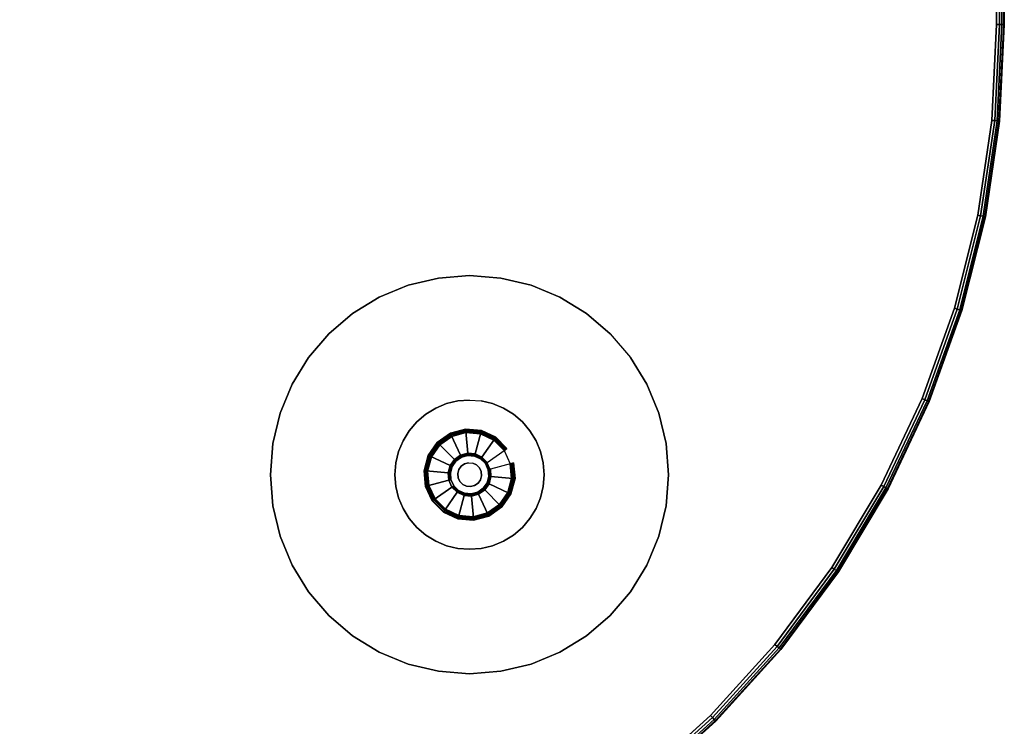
# Model space of a CAD drawing. Header units: inches. Extents: x 159 to 1116, y 667 to 1015.
# Tile 43 of 66: x 957 to 972, y 720 to 730. Entities that reach past the tile are written whole.
import ezdxf
from ezdxf.enums import TextEntityAlignment as Align

# ---------------------------------------------------------------- set-up
doc = ezdxf.new("R2010")
doc.units = ezdxf.units.IN
doc.header["$MEASUREMENT"] = 0
for name, color, linetype in [('A-FURN-3-JIVE-TABLE-LEG-BASE', 253, 'Continuous'), ('A-FURN-3-JIVE-TABLE-LEG-BASE-PLATE', 253, 'Continuous'), ('A-FURN-3-JIVE-TABLE-LEG-GLIDE', 251, 'Continuous'), ('A-FURN-3-JIVE-TABLE-LEG-GLIDE-STEM', 251, 'Continuous'), ('A-FURN-3-JIVE-TABLE-LEG-GLIDE-TRIM', 251, 'Continuous'), ('A-FURN-3-JIVE-TABLE-TOP-EDGE', 252, 'Continuous'), ('A-FURN-3-JIVE-TABLE-TOP-SURFACE-BOTTOM', 49, 'Continuous'), ('A-FURN-3-JIVE-TABLE-TOP-SURFACE-TOP', 254, 'Continuous')]:
    doc.layers.add(name, color=color, linetype=linetype)
doc.layers.add('A-FURN-HAWORTH-ATT', color=7, linetype='Continuous', lineweight=9)

# ---------------------------------------------------------------- blocks, each defined once
blk = doc.blocks.new('TCRT-3060-LJSNVG4-3D-3')
at = {"layer": 'A-FURN-3-JIVE-TABLE-LEG-BASE'}
for points, invisible_edges in [([(-22.906, -6.781, 0.94), (-21.781, -5.656, 0.94), (-21.605, -5.67, 0.94), (-22.892, -6.957, 0.94)], 5), ([(-22.892, -6.605, 0.94), (-21.957, -5.67, 0.94), (-21.781, -5.656, 0.94), (-22.906, -6.781, 0.94)], 5), ([(-22.892, -6.957, 0.94), (-21.605, -5.67, 0.94), (-21.434, -5.711, 0.94), (-22.851, -7.129, 0.94)], 5), ([(-22.892, -6.605, 0.94), (-22.851, -6.434, 0.94), (-22.129, -5.711, 0.94), (-21.957, -5.67, 0.94)], 10), ([(-22.851, -7.129, 0.94), (-21.434, -5.711, 0.94), (-21.27, -5.779, 0.94), (-22.784, -7.292, 0.94)], 5), ([(-22.851, -6.434, 0.94), (-22.784, -6.27, 0.94), (-22.292, -5.779, 0.94), (-22.129, -5.711, 0.94)], 10), ([(-22.784, -7.292, 0.94), (-21.27, -5.779, 0.94), (-21.12, -5.871, 0.94), (-22.691, -7.442, 0.94)], 5), ([(-22.784, -6.27, 0.94), (-22.691, -6.12, 0.94), (-22.442, -5.871, 0.94), (-22.292, -5.779, 0.94)], 10), ([(-22.691, -7.442, 0.94), (-21.12, -5.871, 0.94), (-20.986, -5.986, 0.94), (-22.577, -7.577, 0.94)], 5), ([(-22.691, -6.12, 0.94), (-22.577, -5.986, 0.94), (-22.442, -5.871, 0.94)], 8), ([(-20.871, -6.12, 0.94), (-22.442, -7.691, 0.94), (-22.577, -7.577, 0.94), (-20.986, -5.986, 0.94)], 5), ([(-20.779, -6.27, 0.94), (-22.292, -7.784, 0.94), (-22.442, -7.691, 0.94), (-20.871, -6.12, 0.94)], 5), ([(-20.711, -6.434, 0.94), (-22.129, -7.851, 0.94), (-22.292, -7.784, 0.94), (-20.779, -6.27, 0.94)], 5), ([(-20.67, -6.605, 0.94), (-21.957, -7.892, 0.94), (-22.129, -7.851, 0.94), (-20.711, -6.434, 0.94)], 5), ([(-20.656, -6.781, 0.94), (-21.781, -7.906, 0.94), (-21.957, -7.892, 0.94), (-20.67, -6.605, 0.94)], 5), ([(-20.67, -6.957, 0.94), (-21.605, -7.892, 0.94), (-21.781, -7.906, 0.94), (-20.656, -6.781, 0.94)], 5), ([(-20.67, -6.957, 0.94), (-20.711, -7.129, 0.94), (-21.434, -7.851, 0.94), (-21.605, -7.892, 0.94)], 10), ([(-20.711, -7.129, 0.94), (-20.779, -7.292, 0.94), (-21.27, -7.784, 0.94), (-21.434, -7.851, 0.94)], 10), ([(-20.779, -7.292, 0.94), (-20.871, -7.442, 0.94), (-21.12, -7.691, 0.94), (-21.27, -7.784, 0.94)], 10), ([(-20.871, -7.442, 0.94), (-20.986, -7.577, 0.94), (-21.12, -7.691, 0.94)], 8)]:
    blk.add_3dface(points, dxfattribs=dict(at, invisible_edges=invisible_edges))
at = {"layer": 'A-FURN-3-JIVE-TABLE-LEG-BASE-PLATE'}
for points, invisible_edges in [([(-24.744, -7.25, 27.616), (-24.781, -6.781, 27.616), (-21.781, -3.781, 27.616), (-21.312, -3.818, 27.616)], 10), ([(-24.781, -6.781, 27.616), (-24.744, -6.312, 27.616), (-22.25, -3.818, 27.616), (-21.781, -3.781, 27.616)], 10), ([(-24.634, -7.708, 27.616), (-24.744, -7.25, 27.616), (-21.312, -3.818, 27.616), (-20.854, -3.928, 27.616)], 10), ([(-24.744, -6.312, 27.616), (-24.634, -5.854, 27.616), (-22.708, -3.928, 27.616), (-22.25, -3.818, 27.616)], 10), ([(-24.454, -8.143, 27.616), (-24.634, -7.708, 27.616), (-20.854, -3.928, 27.616), (-20.419, -4.108, 27.616)], 10), ([(-24.634, -5.854, 27.616), (-24.454, -5.419, 27.616), (-23.143, -4.108, 27.616), (-22.708, -3.928, 27.616)], 10), ([(-24.208, -8.545, 27.616), (-24.454, -8.143, 27.616), (-20.419, -4.108, 27.616), (-20.018, -4.354, 27.616)], 10), ([(-24.454, -5.419, 27.616), (-24.208, -5.018, 27.616), (-23.545, -4.354, 27.616), (-23.143, -4.108, 27.616)], 10), ([(-23.902, -8.902, 27.616), (-24.208, -8.545, 27.616), (-20.018, -4.354, 27.616), (-19.66, -4.66, 27.616)], 10), ([(-24.208, -5.018, 27.616), (-23.902, -4.66, 27.616), (-23.902, -4.66, 27.616), (-23.545, -4.354, 27.616)], 8), ([(-23.545, -9.208, 27.616), (-23.902, -8.902, 27.616), (-19.66, -4.66, 27.616), (-19.354, -5.018, 27.616)], 10), ([(-23.143, -9.454, 27.616), (-23.545, -9.208, 27.616), (-19.354, -5.018, 27.616), (-19.108, -5.419, 27.616)], 10), ([(-22.708, -9.634, 27.616), (-23.143, -9.454, 27.616), (-19.108, -5.419, 27.616), (-18.928, -5.854, 27.616)], 10), ([(-22.25, -9.744, 27.616), (-22.708, -9.634, 27.616), (-18.928, -5.854, 27.616), (-18.818, -6.312, 27.616)], 10), ([(-21.781, -9.781, 27.616), (-22.25, -9.744, 27.616), (-18.818, -6.312, 27.616), (-18.781, -6.781, 27.616)], 10), ([(-21.312, -9.744, 27.616), (-21.781, -9.781, 27.616), (-18.781, -6.781, 27.616), (-18.818, -7.25, 27.616)], 10), ([(-20.854, -9.634, 27.616), (-21.312, -9.744, 27.616), (-18.818, -7.25, 27.616), (-18.928, -7.708, 27.616)], 10), ([(-20.419, -9.454, 27.616), (-20.854, -9.634, 27.616), (-18.928, -7.708, 27.616), (-19.108, -8.143, 27.616)], 10), ([(-20.018, -9.208, 27.616), (-20.419, -9.454, 27.616), (-19.108, -8.143, 27.616), (-19.354, -8.545, 27.616)], 10), ([(-19.66, -8.902, 27.616), (-20.018, -9.208, 27.616), (-19.354, -8.545, 27.616), (-19.66, -8.902, 27.616)], 2)]:
    blk.add_3dface(points, dxfattribs=dict(at, invisible_edges=invisible_edges))
at = {"layer": 'A-FURN-3-JIVE-TABLE-LEG-GLIDE'}
for points, invisible_edges in [([(-22.357, -7.05), (-22.414, -6.837), (-21.726, -6.148), (-21.513, -6.206)], 10), ([(-22.395, -6.617), (-21.946, -6.168), (-21.726, -6.148), (-22.414, -6.837)], 5), ([(-22.301, -6.417), (-22.145, -6.261), (-21.946, -6.168), (-22.395, -6.617)], 4), ([(-21.513, -6.206), (-21.332, -6.332), (-22.23, -7.23), (-22.357, -7.05)], 10), ([(-22.05, -7.357), (-22.23, -7.23), (-21.332, -6.332), (-21.206, -6.513)], 10), ([(-21.206, -6.513), (-21.148, -6.726), (-21.837, -7.414), (-22.05, -7.357)], 10), ([(-21.148, -6.726), (-21.168, -6.946), (-21.617, -7.395), (-21.837, -7.414)], 10), ([(-21.168, -6.946), (-21.261, -7.145), (-21.417, -7.301), (-21.617, -7.395)], 8)]:
    blk.add_3dface(points, dxfattribs=dict(at, invisible_edges=invisible_edges))
at = {"layer": 'A-FURN-3-JIVE-TABLE-LEG-GLIDE-TRIM', "invisible_edges": 10}
for points in [[(-21.856, -6.501, 0.648), (-21.947, -6.544, 0.648), (-21.884, -6.634, 0.648), (-21.828, -6.607, 0.648)], [(-21.756, -6.492, 0.648), (-21.856, -6.501, 0.648), (-21.828, -6.607, 0.648), (-21.765, -6.602, 0.648)], [(-21.659, -6.518, 0.648), (-21.756, -6.492, 0.648), (-21.765, -6.602, 0.648), (-21.705, -6.618, 0.648)], [(-21.576, -6.576, 0.648), (-21.659, -6.518, 0.648), (-21.705, -6.618, 0.648), (-21.654, -6.654, 0.648)], [(-22.019, -6.615, 0.648), (-22.061, -6.706, 0.648), (-21.955, -6.735, 0.648), (-21.929, -6.678, 0.648)], [(-21.947, -6.544, 0.648), (-22.019, -6.615, 0.648), (-21.929, -6.678, 0.648), (-21.884, -6.634, 0.648)], [(-21.518, -6.659, 0.648), (-21.576, -6.576, 0.648), (-21.654, -6.654, 0.648), (-21.618, -6.705, 0.648)], [(-21.492, -6.756, 0.648), (-21.518, -6.659, 0.648), (-21.618, -6.705, 0.648), (-21.602, -6.765, 0.648)], [(-22.061, -6.706, 0.648), (-22.07, -6.806, 0.648), (-21.96, -6.797, 0.648), (-21.955, -6.735, 0.648)], [(-22.07, -6.806, 0.648), (-22.044, -6.904, 0.648), (-21.944, -6.857, 0.648), (-21.96, -6.797, 0.648)], [(-21.501, -6.856, 0.648), (-21.492, -6.756, 0.648), (-21.602, -6.765, 0.648), (-21.607, -6.828, 0.648)], [(-22.044, -6.904, 0.648), (-21.986, -6.986, 0.648), (-21.908, -6.908, 0.648), (-21.944, -6.857, 0.648)], [(-21.986, -6.986, 0.648), (-21.904, -7.044, 0.648), (-21.857, -6.944, 0.648), (-21.908, -6.908, 0.648)], [(-21.904, -7.044, 0.648), (-21.806, -7.07, 0.648), (-21.797, -6.96, 0.648), (-21.857, -6.944, 0.648)], [(-21.806, -7.07, 0.648), (-21.706, -7.061, 0.648), (-21.735, -6.955, 0.648), (-21.797, -6.96, 0.648)], [(-21.706, -7.061, 0.648), (-21.615, -7.019, 0.648), (-21.678, -6.929, 0.648), (-21.735, -6.955, 0.648)], [(-21.615, -7.019, 0.648), (-21.544, -6.947, 0.648), (-21.634, -6.884, 0.648), (-21.678, -6.929, 0.648)], [(-21.544, -6.947, 0.648), (-21.501, -6.856, 0.648), (-21.607, -6.828, 0.648), (-21.634, -6.884, 0.648)]]:
    blk.add_3dface(points, dxfattribs=at)
at = {"layer": 'A-FURN-3-JIVE-TABLE-TOP-SURFACE-BOTTOM', "invisible_edges": 10}
for points in [[(-15, -14.722, 27.75), (-16.443, -14.651, 27.75), (-16.443, 14.651, 27.75), (-15, 14.722, 27.75)], [(15, -14.722, 27.75), (-15, -14.722, 27.75), (-15, 14.722, 27.75), (15, 14.722, 27.75)], [(-16.443, -14.651, 27.75), (-17.872, -14.439, 27.75), (-17.872, 14.439, 27.75), (-16.443, 14.651, 27.75)], [(-19.274, 14.088, 27.75), (-17.872, 14.439, 27.75), (-17.872, -14.439, 27.75), (-19.274, -14.088, 27.75)], [(-19.274, -14.088, 27.75), (-20.634, -13.601, 27.75), (-20.634, 13.601, 27.75), (-19.274, 14.088, 27.75)], [(-21.94, 12.984, 27.75), (-20.634, 13.601, 27.75), (-20.634, -13.601, 27.75), (-21.94, -12.984, 27.75)], [(-21.94, -12.984, 27.75), (-23.179, -12.241, 27.75), (-23.179, 12.241, 27.75), (-21.94, 12.984, 27.75)], [(-24.34, 11.38, 27.75), (-23.179, 12.241, 27.75), (-23.179, -12.241, 27.75), (-24.34, -11.38, 27.75)], [(-24.34, -11.38, 27.75), (-25.41, -10.41, 27.75), (-25.41, 10.41, 27.75), (-24.34, 11.38, 27.75)], [(-26.38, 9.34, 27.75), (-25.41, 10.41, 27.75), (-25.41, -10.41, 27.75), (-26.38, -9.34, 27.75)]]:
    blk.add_3dface(points, dxfattribs=at)
at = {"layer": 'A-FURN-3-JIVE-TABLE-TOP-SURFACE-TOP'}
for points, invisible_edges in [([(-15, 14.722, 29), (-16.443, 14.651, 29), (-16.443, -14.651, 29), (-15, -14.722, 29)], 10), ([(-15, 14.722, 29), (-15, -14.722, 29), (15, -14.722, 29), (15, 14.722, 29)], 5), ([(-16.443, 14.651, 29), (-17.872, 14.439, 29), (-17.872, -14.439, 29), (-16.443, -14.651, 29)], 10), ([(-19.274, -14.088, 29), (-17.872, -14.439, 29), (-17.872, 14.439, 29), (-19.274, 14.088, 29)], 10), ([(-19.274, 14.088, 29), (-20.634, 13.601, 29), (-20.634, -13.601, 29), (-19.274, -14.088, 29)], 10), ([(-21.94, -12.984, 29), (-20.634, -13.601, 29), (-20.634, 13.601, 29), (-21.94, 12.984, 29)], 10), ([(-21.94, 12.984, 29), (-23.179, 12.241, 29), (-23.179, -12.241, 29), (-21.94, -12.984, 29)], 10), ([(-24.34, -11.38, 29), (-23.179, -12.241, 29), (-23.179, 12.241, 29), (-24.34, 11.38, 29)], 10), ([(-24.34, 11.38, 29), (-25.41, 10.41, 29), (-25.41, -10.41, 29), (-24.34, -11.38, 29)], 10), ([(-26.38, -9.34, 29), (-25.41, -10.41, 29), (-25.41, 10.41, 29), (-26.38, 9.34, 29)], 10)]:
    blk.add_3dface(points, dxfattribs=dict(at, invisible_edges=invisible_edges))
at = {"layer": 'A-FURN-HAWORTH-ATT', "flags": 1}
for tag, p in [('HAWMC', (0, 0)), ('HAWPN', (0, -0.167)), ('HAWSN', (0, -0.333))]:
    blk.add_attdef(tag, text='', height=0.1, dxfattribs=at).set_placement(p, align=Align.TOP_CENTER)
at = {"layer": 'A-FURN-3-JIVE-TABLE-LEG-BASE'}
mesh = blk.add_polymesh((2, 40), dxfattribs=dict(at, n_close=True))
for k, corner in enumerate([(-20.656, -6.781, 0.94), (-20.67, -6.605, 0.94), (-20.711, -6.434, 0.94), (-20.779, -6.27, 0.94), (-20.871, -6.12, 0.94), (-20.986, -5.986, 0.94), (-21.12, -5.871, 0.94), (-21.27, -5.779, 0.94), (-21.434, -5.711, 0.94), (-21.605, -5.67, 0.94), (-21.781, -5.656, 0.94), (-21.957, -5.67, 0.94), (-22.129, -5.711, 0.94), (-22.292, -5.779, 0.94), (-22.442, -5.871, 0.94), (-22.577, -5.986, 0.94), (-22.691, -6.12, 0.94), (-22.784, -6.27, 0.94), (-22.851, -6.434, 0.94), (-22.892, -6.605, 0.94), (-22.906, -6.781, 0.94), (-22.892, -6.957, 0.94), (-22.851, -7.129, 0.94), (-22.784, -7.292, 0.94), (-22.691, -7.442, 0.94), (-22.577, -7.577, 0.94), (-22.442, -7.691, 0.94), (-22.292, -7.784, 0.94), (-22.129, -7.851, 0.94), (-21.957, -7.892, 0.94), (-21.781, -7.906, 0.94), (-21.605, -7.892, 0.94), (-21.434, -7.851, 0.94), (-21.27, -7.784, 0.94), (-21.12, -7.691, 0.94), (-20.986, -7.577, 0.94), (-20.871, -7.442, 0.94), (-20.779, -7.292, 0.94), (-20.711, -7.129, 0.94), (-20.67, -6.957, 0.94), (-20.656, -6.781, 27.616), (-20.67, -6.605, 27.616), (-20.711, -6.434, 27.616), (-20.779, -6.27, 27.616), (-20.871, -6.12, 27.616), (-20.986, -5.986, 27.616), (-21.12, -5.871, 27.616), (-21.27, -5.779, 27.616), (-21.434, -5.711, 27.616), (-21.605, -5.67, 27.616), (-21.781, -5.656, 27.616), (-21.957, -5.67, 27.616), (-22.129, -5.711, 27.616), (-22.292, -5.779, 27.616), (-22.442, -5.871, 27.616), (-22.577, -5.986, 27.616), (-22.691, -6.12, 27.616), (-22.784, -6.27, 27.616), (-22.851, -6.434, 27.616), (-22.892, -6.605, 27.616), (-22.906, -6.781, 27.616), (-22.892, -6.957, 27.616), (-22.851, -7.129, 27.616), (-22.784, -7.292, 27.616), (-22.691, -7.442, 27.616), (-22.577, -7.577, 27.616), (-22.442, -7.691, 27.616), (-22.292, -7.784, 27.616), (-22.129, -7.851, 27.616), (-21.957, -7.892, 27.616), (-21.781, -7.906, 27.616), (-21.605, -7.892, 27.616), (-21.434, -7.851, 27.616), (-21.27, -7.784, 27.616), (-21.12, -7.691, 27.616), (-20.986, -7.577, 27.616), (-20.871, -7.442, 27.616), (-20.779, -7.292, 27.616), (-20.711, -7.129, 27.616), (-20.67, -6.957, 27.616)]):
    mesh.set_mesh_vertex(divmod(k, 40), corner)
at = {"layer": 'A-FURN-3-JIVE-TABLE-LEG-BASE-PLATE'}
mesh = blk.add_polymesh((2, 40), dxfattribs=dict(at, n_close=True))
for k, corner in enumerate([(-19.66, -8.902, 27.616), (-19.354, -8.545, 27.616), (-19.108, -8.143, 27.616), (-18.928, -7.708, 27.616), (-18.818, -7.25, 27.616), (-18.781, -6.781, 27.616), (-18.818, -6.312, 27.616), (-18.928, -5.854, 27.616), (-19.108, -5.419, 27.616), (-19.354, -5.018, 27.616), (-19.66, -4.66, 27.616), (-20.018, -4.354, 27.616), (-20.419, -4.108, 27.616), (-20.854, -3.928, 27.616), (-21.312, -3.818, 27.616), (-21.781, -3.781, 27.616), (-22.25, -3.818, 27.616), (-22.708, -3.928, 27.616), (-23.143, -4.108, 27.616), (-23.545, -4.354, 27.616), (-23.902, -4.66, 27.616), (-24.208, -5.018, 27.616), (-24.454, -5.419, 27.616), (-24.634, -5.854, 27.616), (-24.744, -6.312, 27.616), (-24.781, -6.781, 27.616), (-24.744, -7.25, 27.616), (-24.634, -7.708, 27.616), (-24.454, -8.143, 27.616), (-24.208, -8.545, 27.616), (-23.902, -8.902, 27.616), (-23.545, -9.208, 27.616), (-23.143, -9.454, 27.616), (-22.708, -9.634, 27.616), (-22.25, -9.744, 27.616), (-21.781, -9.781, 27.616), (-21.312, -9.744, 27.616), (-20.854, -9.634, 27.616), (-20.419, -9.454, 27.616), (-20.018, -9.208, 27.616), (-19.66, -8.902, 27.75), (-19.354, -8.545, 27.75), (-19.108, -8.143, 27.75), (-18.928, -7.708, 27.75), (-18.818, -7.25, 27.75), (-18.781, -6.781, 27.75), (-18.818, -6.312, 27.75), (-18.928, -5.854, 27.75), (-19.108, -5.419, 27.75), (-19.354, -5.018, 27.75), (-19.66, -4.66, 27.75), (-20.018, -4.354, 27.75), (-20.419, -4.108, 27.75), (-20.854, -3.928, 27.75), (-21.312, -3.818, 27.75), (-21.781, -3.781, 27.75), (-22.25, -3.818, 27.75), (-22.708, -3.928, 27.75), (-23.143, -4.108, 27.75), (-23.545, -4.354, 27.75), (-23.902, -4.66, 27.75), (-24.208, -5.018, 27.75), (-24.454, -5.419, 27.75), (-24.634, -5.854, 27.75), (-24.744, -6.312, 27.75), (-24.781, -6.781, 27.75), (-24.744, -7.25, 27.75), (-24.634, -7.708, 27.75), (-24.454, -8.143, 27.75), (-24.208, -8.545, 27.75), (-23.902, -8.902, 27.75), (-23.545, -9.208, 27.75), (-23.143, -9.454, 27.75), (-22.708, -9.634, 27.75), (-22.25, -9.744, 27.75), (-21.781, -9.781, 27.75), (-21.312, -9.744, 27.75), (-20.854, -9.634, 27.75), (-20.419, -9.454, 27.75), (-20.018, -9.208, 27.75)]):
    mesh.set_mesh_vertex(divmod(k, 40), corner)
at = {"layer": 'A-FURN-3-JIVE-TABLE-LEG-GLIDE'}
mesh = blk.add_polymesh((18, 8), dxfattribs=dict(at, m_close=True))
for k, corner in enumerate([(-21.617, -7.395), (-21.61, -7.42, 0.006), (-21.605, -7.438, 0.024), (-21.603, -7.445, 0.05), (-21.603, -7.445, 0.363), (-21.612, -7.414, 0.41), (-21.697, -7.094, 0.532), (-21.706, -7.061, 0.536), (-21.837, -7.414), (-21.839, -7.44, 0.006), (-21.84, -7.459, 0.024), (-21.841, -7.466, 0.05), (-21.841, -7.466, 0.363), (-21.838, -7.433, 0.41), (-21.809, -7.103, 0.532), (-21.806, -7.07, 0.536), (-22.05, -7.357), (-22.061, -7.38, 0.006), (-22.069, -7.398, 0.024), (-22.072, -7.404, 0.05), (-22.072, -7.404, 0.363), (-22.058, -7.375, 0.41), (-21.918, -7.074, 0.532), (-21.904, -7.044, 0.536), (-22.23, -7.23), (-22.249, -7.249, 0.006), (-22.262, -7.262, 0.024), (-22.267, -7.267, 0.05), (-22.267, -7.267, 0.363), (-22.244, -7.244, 0.41), (-22.01, -7.01, 0.532), (-21.986, -6.986, 0.536), (-22.357, -7.05), (-22.38, -7.061, 0.006), (-22.398, -7.069, 0.024), (-22.404, -7.072, 0.05), (-22.404, -7.072, 0.363), (-22.375, -7.058, 0.41), (-22.074, -6.918, 0.532), (-22.044, -6.904, 0.536), (-22.414, -6.837), (-22.44, -6.839, 0.006), (-22.459, -6.84, 0.024), (-22.466, -6.841, 0.05), (-22.466, -6.841, 0.363), (-22.433, -6.838, 0.41), (-22.103, -6.809, 0.532), (-22.07, -6.806, 0.536), (-22.395, -6.617), (-22.42, -6.61, 0.006), (-22.438, -6.605, 0.024), (-22.445, -6.603, 0.05), (-22.445, -6.603, 0.363), (-22.414, -6.612, 0.41), (-22.094, -6.697, 0.532), (-22.061, -6.706, 0.536), (-22.301, -6.417), (-22.323, -6.402, 0.006), (-22.339, -6.391, 0.024), (-22.344, -6.387, 0.05), (-22.344, -6.387, 0.363), (-22.318, -6.406, 0.41), (-22.046, -6.596, 0.532), (-22.019, -6.615, 0.536), (-22.145, -6.261), (-22.16, -6.24, 0.006), (-22.171, -6.224, 0.024), (-22.175, -6.218, 0.05), (-22.175, -6.218, 0.363), (-22.157, -6.245, 0.41), (-21.967, -6.516, 0.532), (-21.947, -6.544, 0.536), (-21.946, -6.168), (-21.952, -6.143, 0.006), (-21.957, -6.124, 0.024), (-21.959, -6.117, 0.05), (-21.959, -6.117, 0.363), (-21.951, -6.149, 0.41), (-21.865, -6.469, 0.532), (-21.856, -6.501, 0.536), (-21.726, -6.148), (-21.724, -6.123, 0.006), (-21.722, -6.103, 0.024), (-21.721, -6.096, 0.05), (-21.721, -6.096, 0.363), (-21.724, -6.129, 0.41), (-21.753, -6.459, 0.532), (-21.756, -6.492, 0.536), (-21.513, -6.206), (-21.502, -6.182, 0.006), (-21.494, -6.165, 0.024), (-21.491, -6.158, 0.05), (-21.491, -6.158, 0.363), (-21.504, -6.188, 0.41), (-21.644, -6.488, 0.532), (-21.659, -6.518, 0.536), (-21.332, -6.332), (-21.314, -6.314, 0.006), (-21.3, -6.3, 0.024), (-21.295, -6.295, 0.05), (-21.295, -6.295, 0.363), (-21.318, -6.318, 0.41), (-21.552, -6.552, 0.532), (-21.576, -6.576, 0.536), (-21.206, -6.513), (-21.182, -6.502, 0.006), (-21.165, -6.494, 0.024), (-21.158, -6.491, 0.05), (-21.158, -6.491, 0.363), (-21.188, -6.504, 0.41), (-21.488, -6.644, 0.532), (-21.518, -6.659, 0.536), (-21.148, -6.726), (-21.123, -6.724, 0.006), (-21.103, -6.722, 0.024), (-21.096, -6.721, 0.05), (-21.096, -6.721, 0.363), (-21.129, -6.724, 0.41), (-21.459, -6.753, 0.532), (-21.492, -6.756, 0.536), (-21.168, -6.946), (-21.143, -6.952, 0.006), (-21.124, -6.957, 0.024), (-21.117, -6.959, 0.05), (-21.117, -6.959, 0.363), (-21.149, -6.951, 0.41), (-21.469, -6.865, 0.532), (-21.501, -6.856, 0.536), (-21.261, -7.145), (-21.24, -7.16, 0.006), (-21.224, -7.171, 0.024), (-21.218, -7.175, 0.05), (-21.218, -7.175, 0.363), (-21.245, -7.157, 0.41), (-21.516, -6.967, 0.532), (-21.544, -6.947, 0.536), (-21.417, -7.301), (-21.402, -7.323, 0.006), (-21.391, -7.339, 0.024), (-21.387, -7.344, 0.05), (-21.387, -7.344, 0.363), (-21.406, -7.318, 0.41), (-21.596, -7.046, 0.532), (-21.615, -7.019, 0.536)]):
    mesh.set_mesh_vertex(divmod(k, 8), corner)
at = {"layer": 'A-FURN-3-JIVE-TABLE-LEG-GLIDE-STEM'}
mesh = blk.add_polymesh((2, 18), dxfattribs=dict(at, n_close=True))
for k, corner in enumerate([(-21.602, -6.765, 0.648), (-21.618, -6.705, 0.648), (-21.654, -6.654, 0.648), (-21.705, -6.618, 0.648), (-21.765, -6.602, 0.648), (-21.828, -6.607, 0.648), (-21.884, -6.634, 0.648), (-21.929, -6.678, 0.648), (-21.955, -6.735, 0.648), (-21.96, -6.797, 0.648), (-21.944, -6.857, 0.648), (-21.908, -6.908, 0.648), (-21.857, -6.944, 0.648), (-21.797, -6.96, 0.648), (-21.735, -6.955, 0.648), (-21.678, -6.929, 0.648), (-21.634, -6.884, 0.648), (-21.607, -6.828, 0.648), (-21.602, -6.765, 0.94), (-21.618, -6.705, 0.94), (-21.654, -6.654, 0.94), (-21.705, -6.618, 0.94), (-21.765, -6.602, 0.94), (-21.828, -6.607, 0.94), (-21.884, -6.634, 0.94), (-21.929, -6.678, 0.94), (-21.955, -6.735, 0.94), (-21.96, -6.797, 0.94), (-21.944, -6.857, 0.94), (-21.908, -6.908, 0.94), (-21.857, -6.944, 0.94), (-21.797, -6.96, 0.94), (-21.735, -6.955, 0.94), (-21.678, -6.929, 0.94), (-21.634, -6.884, 0.94), (-21.607, -6.828, 0.94)]):
    mesh.set_mesh_vertex(divmod(k, 18), corner)
at = {"layer": 'A-FURN-3-JIVE-TABLE-LEG-GLIDE-TRIM'}
mesh = blk.add_polymesh((18, 6), dxfattribs=dict(at, m_close=True))
for k, corner in enumerate([(-21.947, -6.544, 0.648), (-21.962, -6.523, 0.623), (-21.962, -6.523, 0.561), (-21.96, -6.526, 0.549), (-21.955, -6.533, 0.539), (-21.947, -6.544, 0.536), (-22.019, -6.615, 0.648), (-22.039, -6.6, 0.623), (-22.039, -6.6, 0.561), (-22.036, -6.602, 0.549), (-22.029, -6.608, 0.539), (-22.019, -6.615, 0.536), (-22.061, -6.706, 0.648), (-22.085, -6.7, 0.623), (-22.085, -6.7, 0.561), (-22.082, -6.7, 0.549), (-22.073, -6.703, 0.539), (-22.061, -6.706, 0.536), (-22.07, -6.806, 0.648), (-22.095, -6.809, 0.623), (-22.095, -6.809, 0.561), (-22.092, -6.808, 0.549), (-22.083, -6.808, 0.539), (-22.07, -6.806, 0.536), (-22.044, -6.904, 0.648), (-22.067, -6.914, 0.623), (-22.067, -6.914, 0.561), (-22.064, -6.913, 0.549), (-22.055, -6.909, 0.539), (-22.044, -6.904, 0.536), (-21.986, -6.986, 0.648), (-22.004, -7.004, 0.623), (-22.004, -7.004, 0.561), (-22.002, -7.002, 0.549), (-21.995, -6.995, 0.539), (-21.986, -6.986, 0.536), (-21.904, -7.044, 0.648), (-21.914, -7.067, 0.623), (-21.914, -7.067, 0.561), (-21.913, -7.064, 0.549), (-21.909, -7.055, 0.539), (-21.904, -7.044, 0.536), (-21.806, -7.07, 0.648), (-21.809, -7.095, 0.623), (-21.809, -7.095, 0.561), (-21.808, -7.092, 0.549), (-21.808, -7.083, 0.539), (-21.806, -7.07, 0.536), (-21.706, -7.061, 0.648), (-21.7, -7.085, 0.623), (-21.7, -7.085, 0.561), (-21.7, -7.082, 0.549), (-21.703, -7.073, 0.539), (-21.706, -7.061, 0.536), (-21.615, -7.019, 0.648), (-21.6, -7.039, 0.623), (-21.6, -7.039, 0.561), (-21.602, -7.036, 0.549), (-21.608, -7.029, 0.539), (-21.615, -7.019, 0.536), (-21.544, -6.947, 0.648), (-21.523, -6.962, 0.623), (-21.523, -6.962, 0.561), (-21.526, -6.96, 0.549), (-21.533, -6.955, 0.539), (-21.544, -6.947, 0.536), (-21.501, -6.856, 0.648), (-21.477, -6.863, 0.623), (-21.477, -6.863, 0.561), (-21.48, -6.862, 0.549), (-21.489, -6.859, 0.539), (-21.501, -6.856, 0.536), (-21.492, -6.756, 0.648), (-21.467, -6.754, 0.623), (-21.467, -6.754, 0.561), (-21.471, -6.754, 0.549), (-21.48, -6.755, 0.539), (-21.492, -6.756, 0.536), (-21.518, -6.659, 0.648), (-21.496, -6.648, 0.623), (-21.496, -6.648, 0.561), (-21.499, -6.649, 0.549), (-21.507, -6.653, 0.539), (-21.518, -6.659, 0.536), (-21.576, -6.576, 0.648), (-21.558, -6.558, 0.623), (-21.558, -6.558, 0.561), (-21.561, -6.561, 0.549), (-21.567, -6.567, 0.539), (-21.576, -6.576, 0.536), (-21.659, -6.518, 0.648), (-21.648, -6.496, 0.623), (-21.648, -6.496, 0.561), (-21.649, -6.499, 0.549), (-21.653, -6.507, 0.539), (-21.659, -6.518, 0.536), (-21.756, -6.492, 0.648), (-21.754, -6.467, 0.623), (-21.754, -6.467, 0.561), (-21.754, -6.471, 0.549), (-21.755, -6.48, 0.539), (-21.756, -6.492, 0.536), (-21.856, -6.501, 0.648), (-21.863, -6.477, 0.623), (-21.863, -6.477, 0.561), (-21.862, -6.48, 0.549), (-21.859, -6.489, 0.539), (-21.856, -6.501, 0.536)]):
    mesh.set_mesh_vertex(divmod(k, 6), corner)
at = {"layer": 'A-FURN-3-JIVE-TABLE-TOP-EDGE'}
mesh = blk.add_polymesh((9, 9), dxfattribs=at)
for k, corner in enumerate([(-27.241, -8.179, 29), (-27.278, -8.204, 28.991), (-27.31, -8.225, 28.965), (-27.332, -8.24, 28.927), (-27.339, -8.245, 28.882), (-27.339, -8.245, 27.868), (-27.332, -8.24, 27.823), (-27.31, -8.225, 27.785), (-27.278, -8.204, 27.759), (-26.38, -9.34, 29), (-26.415, -9.368, 28.991), (-26.445, -9.392, 28.965), (-26.465, -9.409, 28.927), (-26.471, -9.414, 28.882), (-26.471, -9.414, 27.868), (-26.465, -9.409, 27.823), (-26.445, -9.392, 27.785), (-26.415, -9.368, 27.759), (-25.41, -10.41, 29), (-25.442, -10.442, 28.991), (-25.469, -10.469, 28.965), (-25.487, -10.487, 28.927), (-25.493, -10.493, 28.882), (-25.493, -10.493, 27.868), (-25.487, -10.487, 27.823), (-25.469, -10.469, 27.785), (-25.442, -10.442, 27.759), (-24.34, -11.38, 29), (-24.368, -11.415, 28.991), (-24.392, -11.445, 28.965), (-24.409, -11.465, 28.927), (-24.414, -11.471, 28.882), (-24.414, -11.471, 27.868), (-24.409, -11.465, 27.823), (-24.392, -11.445, 27.785), (-24.368, -11.415, 27.759), (-23.179, -12.241, 29), (-23.204, -12.278, 28.991), (-23.225, -12.31, 28.965), (-23.24, -12.332, 28.927), (-23.245, -12.339, 28.882), (-23.245, -12.339, 27.868), (-23.24, -12.332, 27.823), (-23.225, -12.31, 27.785), (-23.204, -12.278, 27.759), (-21.94, -12.984, 29), (-21.961, -13.023, 28.991), (-21.979, -13.057, 28.965), (-21.991, -13.08, 28.927), (-21.996, -13.088, 28.882), (-21.996, -13.088, 27.868), (-21.991, -13.08, 27.823), (-21.979, -13.057, 27.785), (-21.961, -13.023, 27.759), (-20.634, -13.601, 29), (-20.651, -13.643, 28.991), (-20.666, -13.678, 28.965), (-20.676, -13.702, 28.927), (-20.679, -13.71, 28.882), (-20.679, -13.71, 27.868), (-20.676, -13.702, 27.823), (-20.666, -13.678, 27.785), (-20.651, -13.643, 27.759), (-19.274, -14.088, 29), (-19.287, -14.131, 28.991), (-19.298, -14.168, 28.965), (-19.305, -14.192, 28.927), (-19.308, -14.201, 28.882), (-19.308, -14.201, 27.868), (-19.305, -14.192, 27.823), (-19.298, -14.168, 27.785), (-19.287, -14.131, 27.759), (-17.872, -14.439, 29), (-17.881, -14.483, 28.991), (-17.888, -14.521, 28.965), (-17.893, -14.546, 28.927), (-17.895, -14.555, 28.882), (-17.895, -14.555, 27.868), (-17.893, -14.546, 27.823), (-17.888, -14.521, 27.785), (-17.881, -14.483, 27.759)]):
    mesh.set_mesh_vertex(divmod(k, 9), corner)
mesh = blk.add_polymesh((9, 2), dxfattribs=at)
for k, corner in enumerate([(-27.278, -8.204, 27.759), (-27.241, -8.179, 27.75), (-26.415, -9.368, 27.759), (-26.38, -9.34, 27.75), (-25.442, -10.442, 27.759), (-25.41, -10.41, 27.75), (-24.368, -11.415, 27.759), (-24.34, -11.38, 27.75), (-23.204, -12.278, 27.759), (-23.179, -12.241, 27.75), (-21.961, -13.023, 27.759), (-21.94, -12.984, 27.75), (-20.651, -13.643, 27.759), (-20.634, -13.601, 27.75), (-19.287, -14.131, 27.759), (-19.274, -14.088, 27.75), (-17.881, -14.483, 27.759), (-17.872, -14.439, 27.75)]):
    mesh.set_mesh_vertex(divmod(k, 2), corner)
mesh = blk.add_polymesh((9, 9), dxfattribs=at)
for k, corner in enumerate([(-17.872, -14.439, 29), (-17.881, -14.483, 28.991), (-17.888, -14.521, 28.965), (-17.893, -14.546, 28.927), (-17.895, -14.555, 28.882), (-17.895, -14.555, 27.868), (-17.893, -14.546, 27.823), (-17.888, -14.521, 27.785), (-17.881, -14.483, 27.759), (-16.443, -14.651, 29), (-16.447, -14.696, 28.991), (-16.451, -14.734, 28.965), (-16.454, -14.76, 28.927), (-16.455, -14.769, 28.882), (-16.455, -14.769, 27.868), (-16.454, -14.76, 27.823), (-16.451, -14.734, 27.785), (-16.447, -14.696, 27.759), (-15, -14.722, 29), (-15, -14.767, 28.991), (-15, -14.805, 28.965), (-15, -14.831, 28.927), (-15, -14.84, 28.882), (-15, -14.84, 27.868), (-15, -14.831, 27.823), (-15, -14.805, 27.785), (-15, -14.767, 27.759), (15, -14.722, 29), (15, -14.767, 28.991), (15, -14.805, 28.965), (15, -14.831, 28.927), (15, -14.84, 28.882), (15, -14.84, 27.868), (15, -14.831, 27.823), (15, -14.805, 27.785), (15, -14.767, 27.759), (16.443, -14.651, 29), (16.447, -14.696, 28.991), (16.451, -14.734, 28.965), (16.454, -14.76, 28.927), (16.455, -14.769, 28.882), (16.455, -14.769, 27.868), (16.454, -14.76, 27.823), (16.451, -14.734, 27.785), (16.447, -14.696, 27.759), (17.872, -14.439, 29), (17.881, -14.483, 28.991), (17.888, -14.521, 28.965), (17.893, -14.546, 28.927), (17.895, -14.555, 28.882), (17.895, -14.555, 27.868), (17.893, -14.546, 27.823), (17.888, -14.521, 27.785), (17.881, -14.483, 27.759), (19.274, -14.088, 29), (19.287, -14.131, 28.991), (19.298, -14.168, 28.965), (19.305, -14.192, 28.927), (19.308, -14.201, 28.882), (19.308, -14.201, 27.868), (19.305, -14.192, 27.823), (19.298, -14.168, 27.785), (19.287, -14.131, 27.759), (20.634, -13.601, 29), (20.651, -13.643, 28.991), (20.666, -13.678, 28.965), (20.676, -13.702, 28.927), (20.679, -13.71, 28.882), (20.679, -13.71, 27.868), (20.676, -13.702, 27.823), (20.666, -13.678, 27.785), (20.651, -13.643, 27.759), (21.94, -12.984, 29), (21.961, -13.023, 28.991), (21.979, -13.057, 28.965), (21.991, -13.08, 28.927), (21.996, -13.088, 28.882), (21.996, -13.088, 27.868), (21.991, -13.08, 27.823), (21.979, -13.057, 27.785), (21.961, -13.023, 27.759)]):
    mesh.set_mesh_vertex(divmod(k, 9), corner)
mesh = blk.add_polymesh((9, 2), dxfattribs=at)
for k, corner in enumerate([(-17.881, -14.483, 27.759), (-17.872, -14.439, 27.75), (-16.447, -14.696, 27.759), (-16.443, -14.651, 27.75), (-15, -14.767, 27.759), (-15, -14.722, 27.75), (15, -14.767, 27.759), (15, -14.722, 27.75), (16.447, -14.696, 27.759), (16.443, -14.651, 27.75), (17.881, -14.483, 27.759), (17.872, -14.439, 27.75), (19.287, -14.131, 27.759), (19.274, -14.088, 27.75), (20.651, -13.643, 27.759), (20.634, -13.601, 27.75), (21.961, -13.023, 27.759), (21.94, -12.984, 27.75)]):
    mesh.set_mesh_vertex(divmod(k, 2), corner)

msp = doc.modelspace()

# ---------------------------------------------------------------- block references
at = {"rotation": 90.00000000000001}
msp.add_blockref('TCRT-3060-LJSNVG4-3D-3', (956.853, 745.115), dxfattribs=at)

doc.saveas('drawing.dxf')
